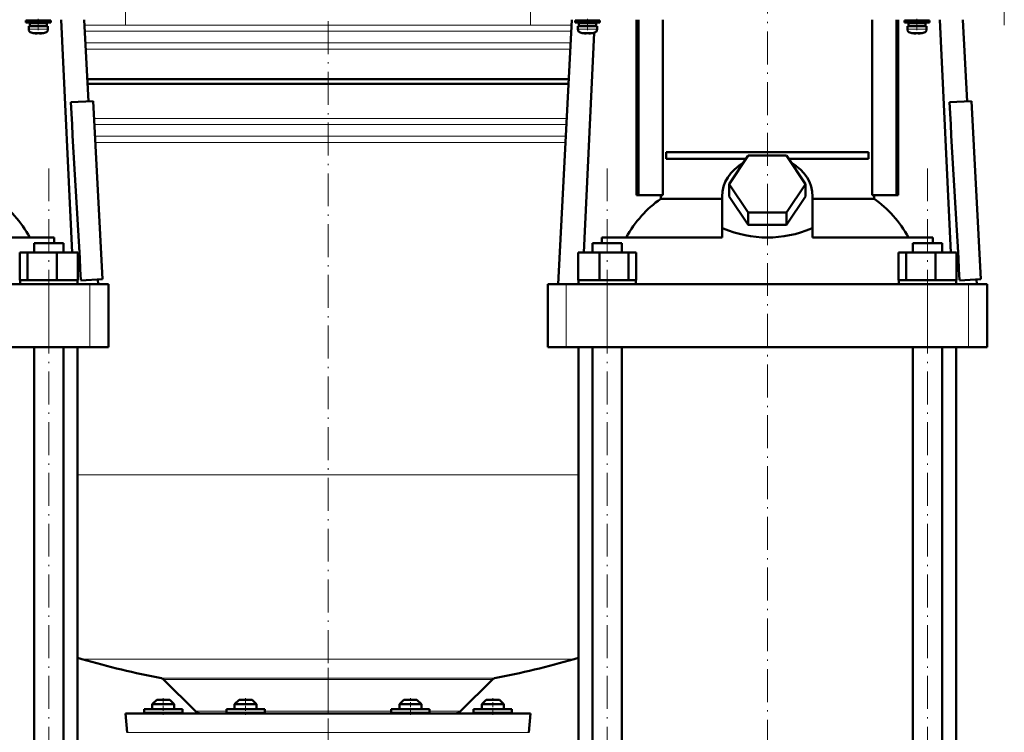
# Model space of a CAD drawing. Extents: x -1351 to 1763, y -1300 to 612.
# Tile 41 of 81: x -151 to 208, y -22 to 238. Entities that reach past the tile are written whole.
import ezdxf

# ---------------------------------------------------------------- set-up
doc = ezdxf.new("R2010")
doc.units = 0
doc.linetypes.add('DASHDOT', pattern=[18.5, 12, -3, 0.5, -3])

msp = doc.modelspace()

# ---------------------------------------------------------------- linework, layer by layer
at = {"color": 7, "linetype": 'DASHDOT', "lineweight": 18}
for p, q in [((-112.1, 236.05), (-112.1, 428.1)), ((35.31, 428.1), (35.31, 236.05)), ((207.9, 236.05), (207.9, 428.1)), ((121.6, 166.28), (121.6, 244.6)), ((-38.4, 237.56), (-38.4, -16.11)), ((-140.06, -142.63), (-140.06, 183.89)), ((63.27, -142.63), (63.27, 183.89)), ((179.94, -142.63), (179.94, 183.89)), ((121.6, -251.13), (121.6, 177.39)), ((-38.4, 1.85), (-38.4, -43.94))]:
    msp.add_line(p, q, dxfattribs=at)
at = {"color": 7, "lineweight": 50}
for p, q in [((-143.9, 237.83), (-148.4, 237.83)), ((-148.4, 237.03), (-148.4, 237.83)), ((-143.9, 237.03), (-148.4, 237.03)), ((-143.9, 236.93), (-147.05, 236.93)), ((-147.05, 235.83), (-147.05, 236.93)), ((-145.9, 237.83), (-145.9, 238.08)), ((-145.9, 236.93), (-145.9, 237.03)), ((-139.4, 237.83), (-143.9, 237.83)), ((-139.4, 237.03), (-143.9, 237.03)), ((-140.75, 236.93), (-143.9, 236.93)), ((-141.9, 238.08), (-141.9, 237.83)), ((-141.9, 237.03), (-141.9, 236.93)), ((-140.75, 236.93), (-140.75, 235.83)), ((-139.4, 237.03), (-139.4, 237.83)), ((-135.54, 238.08), (-131.61, 153.18)), ((-127.2, 238.08), (-125.64, 208.31)), ((50.41, 238.08), (45.36, 141.68)), ((56.1, 237.83), (51.6, 237.83)), ((51.6, 237.03), (51.6, 237.83)), ((56.1, 237.03), (51.6, 237.03)), ((56.1, 236.93), (52.95, 236.93)), ((52.95, 235.83), (52.95, 236.93)), ((54.1, 237.83), (54.1, 238.08)), ((54.1, 236.93), (54.1, 237.03)), ((56.1, 237.83), (60.6, 237.83)), ((56.1, 237.03), (60.6, 237.03)), ((59.25, 236.93), (56.1, 236.93)), ((58.1, 238.08), (58.1, 237.83)), ((58.1, 237.03), (58.1, 236.93)), ((58.69, 237.03), (58.69, 236.93)), ((58.74, 238.08), (58.73, 237.83)), ((59.25, 236.93), (59.25, 235.83)), ((60.6, 237.03), (60.6, 237.83)), ((73.92, 174.08), (73.92, 238.08)), ((74.63, 174.08), (74.63, 238.08)), ((83.48, 174.08), (83.48, 238.08)), ((159.72, 238.08), (159.72, 174.08)), ((168.58, 174.08), (168.58, 238.08)), ((169.28, 238.08), (169.28, 174.08)), ((176.1, 237.83), (171.6, 237.83)), ((171.6, 237.03), (171.6, 237.83)), ((176.1, 237.03), (171.6, 237.03)), ((176.1, 236.93), (172.95, 236.93)), ((172.95, 235.83), (172.95, 236.93)), ((174.1, 237.83), (174.1, 238.08)), ((174.1, 236.93), (174.1, 237.03)), ((180.6, 237.83), (176.1, 237.83)), ((180.6, 237.03), (176.1, 237.03)), ((179.25, 236.93), (176.1, 236.93)), ((178.1, 238.08), (178.1, 237.83)), ((178.1, 237.03), (178.1, 236.93)), ((179.25, 236.93), (179.25, 235.83)), ((180.6, 237.03), (180.6, 237.83)), ((184.46, 238.08), (188.39, 153.18)), ((192.8, 238.08), (194.36, 208.31)), ((-147.4, 235.73), (-143.9, 235.73)), ((-147.4, 234.6), (-147.4, 235.73)), ((-143.9, 235.83), (-147.05, 235.83)), ((-145.9, 235.73), (-145.9, 235.83)), ((-145.83, 233.19), (-145.82, 233.2)), ((-144.4, 233.2), (-144.4, 233.05)), ((-140.75, 235.83), (-143.9, 235.83)), ((-140.4, 235.73), (-143.9, 235.73)), ((-143.4, 233.2), (-143.4, 233.05)), ((-141.98, 233.2), (-141.97, 233.19)), ((-141.9, 235.83), (-141.9, 235.73)), ((-140.4, 234.6), (-140.4, 235.73)), ((52.6, 235.73), (56.1, 235.73)), ((52.6, 234.6), (52.6, 235.73)), ((56.1, 235.83), (52.95, 235.83)), ((54.1, 235.73), (54.1, 235.83)), ((54.17, 233.19), (54.18, 233.2)), ((58.52, 233.31), (54.81, 153.18)), ((55.6, 233.2), (55.6, 233.05)), ((59.25, 235.83), (56.1, 235.83)), ((59.6, 235.73), (56.1, 235.73)), ((56.6, 233.2), (56.6, 233.05)), ((58.02, 233.2), (58.03, 233.19)), ((58.1, 235.83), (58.1, 235.73)), ((58.64, 235.83), (58.63, 235.73)), ((59.6, 234.6), (59.6, 235.73)), ((172.6, 235.73), (176.1, 235.73)), ((172.6, 234.6), (172.6, 235.73)), ((176.1, 235.83), (172.95, 235.83)), ((174.1, 235.73), (174.1, 235.83)), ((174.17, 233.19), (174.18, 233.2)), ((175.6, 233.2), (175.6, 233.05)), ((179.25, 235.83), (176.1, 235.83)), ((179.6, 235.73), (176.1, 235.73)), ((176.6, 233.2), (176.6, 233.05)), ((178.02, 233.2), (178.03, 233.19)), ((178.1, 235.83), (178.1, 235.73)), ((179.6, 234.6), (179.6, 235.73)), ((-126.07, 216.42), (-38.4, 216.42)), ((-38.4, 216.42), (49.27, 216.42)), ((-38.4, 214.73), (-125.98, 214.73)), ((49.18, 214.73), (-38.4, 214.73)), ((-132.1, 207.97), (-123.99, 208.39)), ((-123.99, 208.39), (-120.59, 143.48)), ((187.9, 207.97), (196.01, 208.39)), ((196.01, 208.39), (199.41, 143.48)), ((84.74, 189.83), (158.46, 189.83)), ((84.74, 189.83), (84.74, 187.33)), ((113.85, 187.33), (84.74, 187.33)), ((107.75, 178.18), (114.67, 188.57)), ((114.67, 188.57), (128.53, 188.57)), ((128.53, 188.57), (135.46, 178.18)), ((158.46, 187.33), (129.36, 187.33)), ((158.46, 189.83), (158.46, 187.33)), ((114.67, 167.78), (107.75, 178.18)), ((107.75, 173.68), (107.75, 178.18)), ((135.46, 178.18), (128.53, 167.78)), ((135.46, 173.68), (135.46, 178.18)), ((73.92, 174.08), (74.63, 174.08)), ((74.63, 174.08), (83.48, 174.08)), ((82.75, 172.8), (82.75, 174.08)), ((82.75, 172.8), (105.1, 172.8)), ((105.1, 161.99), (105.1, 173.68)), ((114.67, 163.28), (107.75, 173.68)), ((135.46, 173.68), (128.53, 163.28)), ((138.1, 161.99), (138.1, 173.68)), ((138.1, 172.8), (160.45, 172.8)), ((159.72, 174.08), (168.58, 174.08)), ((160.45, 174.08), (160.45, 172.8)), ((168.58, 174.08), (169.28, 174.08)), ((128.53, 167.78), (114.67, 167.78)), ((114.67, 163.28), (114.67, 167.78)), ((128.53, 163.28), (128.53, 167.78)), ((105.1, 161.99), (105.1, 161.92)), ((105.1, 161.99), (105.54, 161.99)), ((105.1, 161.92), (105.54, 161.99)), ((105.1, 158.68), (105.1, 161.92)), ((128.53, 163.28), (114.67, 163.28)), ((137.67, 161.99), (138.1, 161.99)), ((137.67, 161.99), (138.1, 161.92)), ((138.1, 161.92), (138.1, 161.99)), ((138.1, 158.68), (138.1, 161.92)), ((-138.14, 158.68), (-181.9, 158.68)), ((-138.14, 156.68), (-138.14, 158.68)), ((105.1, 158.68), (61.34, 158.68)), ((61.34, 158.68), (61.34, 156.68)), ((181.86, 158.68), (138.1, 158.68)), ((181.86, 156.68), (181.86, 158.68)), ((-145.44, 156.68), (-136.26, 156.68)), ((-145.44, 153.18), (-145.44, 156.68)), ((-136.26, 156.68), (-134.68, 156.68)), ((-134.68, 153.18), (-134.68, 156.68)), ((57.89, 156.68), (59.46, 156.68)), ((57.89, 153.18), (57.89, 156.68)), ((59.46, 156.68), (68.65, 156.68)), ((68.65, 153.18), (68.65, 156.68)), ((174.56, 156.68), (183.74, 156.68)), ((174.56, 153.18), (174.56, 156.68)), ((183.74, 156.68), (185.32, 156.68)), ((185.32, 153.18), (185.32, 156.68)), ((-150.66, 153.18), (-147.82, 153.18)), ((-150.66, 143.18), (-150.66, 153.18)), ((-147.82, 153.18), (-137.22, 153.18)), ((-147.82, 143.18), (-147.82, 153.18)), ((-137.22, 153.18), (-129.47, 153.18)), ((-137.22, 143.18), (-137.22, 153.18)), ((-129.47, 143.18), (-129.47, 153.18)), ((52.67, 153.18), (60.43, 153.18)), ((52.67, 143.18), (52.67, 153.18)), ((60.43, 153.18), (71.02, 153.18)), ((60.43, 143.18), (60.43, 153.18)), ((71.02, 143.18), (71.02, 153.18)), ((71.02, 153.18), (73.86, 153.18)), ((73.86, 143.18), (73.86, 153.18)), ((169.34, 153.18), (172.18, 153.18)), ((169.34, 143.18), (169.34, 153.18)), ((172.18, 153.18), (182.78, 153.18)), ((172.18, 143.18), (172.18, 153.18)), ((182.78, 153.18), (190.53, 153.18)), ((182.78, 143.18), (182.78, 153.18)), ((190.53, 143.18), (190.53, 153.18)), ((-128.38, 143.07), (-120.59, 143.48)), ((191.62, 143.07), (199.41, 143.48)), ((-256.74, 141.68), (-140.06, 141.68)), ((-150.66, 143.18), (-150.36, 143.18)), ((-150.51, 143.18), (-148.11, 143.18)), ((-150.51, 141.68), (-150.51, 143.18)), ((-148.11, 143.18), (-147.82, 143.18)), ((-147.82, 143.18), (-146.73, 143.18)), ((-146.73, 143.18), (-138.32, 143.18)), ((-134.06, 141.68), (-146.06, 141.68)), ((-140.06, 141.68), (-125.19, 141.68)), ((-138.32, 143.18), (-137.22, 143.18)), ((-137.22, 143.18), (-136.42, 143.18)), ((-136.42, 143.18), (-130.27, 143.18)), ((-130.27, 143.18), (-129.47, 143.18)), ((-129.61, 143.18), (-129.61, 141.68)), ((-125.19, 141.68), (-118.4, 141.68)), ((-122.24, 143.4), (-122.15, 141.68)), ((-118.4, 118.68), (-118.4, 141.68)), ((41.6, 141.68), (48.39, 141.68)), ((41.6, 118.68), (41.6, 141.68)), ((48.39, 141.68), (63.26, 141.68)), ((52.67, 143.18), (53.47, 143.18)), ((52.82, 141.68), (52.82, 143.18)), ((53.47, 143.18), (59.63, 143.18)), ((69.27, 141.68), (57.27, 141.68)), ((59.63, 143.18), (60.43, 143.18)), ((60.43, 143.18), (61.52, 143.18)), ((61.52, 143.18), (69.93, 143.18)), ((63.26, 141.68), (179.94, 141.68)), ((69.93, 143.18), (71.02, 143.18)), ((71.02, 143.18), (71.31, 143.18)), ((71.31, 143.18), (73.72, 143.18)), ((73.57, 143.18), (73.86, 143.18)), ((73.72, 143.18), (73.72, 141.68)), ((169.34, 143.18), (169.64, 143.18)), ((169.49, 143.18), (171.89, 143.18)), ((169.49, 141.68), (169.49, 143.18)), ((171.89, 143.18), (172.18, 143.18)), ((172.18, 143.18), (173.27, 143.18)), ((173.27, 143.18), (181.68, 143.18)), ((185.94, 141.68), (173.94, 141.68)), ((179.94, 141.68), (194.81, 141.68)), ((181.68, 143.18), (182.78, 143.18)), ((182.78, 143.18), (183.58, 143.18)), ((183.58, 143.18), (189.73, 143.18)), ((189.73, 143.18), (190.53, 143.18)), ((190.39, 143.18), (190.39, 141.68)), ((194.81, 141.68), (201.6, 141.68)), ((197.76, 143.4), (197.85, 141.68)), ((201.6, 118.68), (201.6, 141.68)), ((-140.06, 118.68), (-256.74, 118.68)), ((-145.44, -115.42), (-145.44, 118.68)), ((-125.19, 118.68), (-140.06, 118.68)), ((-134.68, -115.42), (-134.68, 118.68)), ((-129.65, -115.42), (-129.65, 118.68)), ((-118.4, 118.68), (-125.19, 118.68)), ((48.39, 118.68), (41.6, 118.68)), ((63.26, 118.68), (48.39, 118.68)), ((52.85, -115.42), (52.85, 118.68)), ((57.89, -115.42), (57.89, 118.68)), ((179.94, 118.68), (63.26, 118.68)), ((68.65, -115.42), (68.65, 118.68)), ((174.56, -115.42), (174.56, 118.68)), ((194.81, 118.68), (179.94, 118.68)), ((185.32, -115.42), (185.32, 118.68)), ((190.35, -115.42), (190.35, 118.68)), ((201.6, 118.68), (194.81, 118.68)), ((-86.69, -13.98), (-98.29, -2.38)), ((9.89, -13.98), (21.49, -2.38)), ((-100.8, -9.77), (-102.4, -11.37)), ((-97.2, -9.77), (-100.8, -9.77)), ((-96, -9.77), (-97.2, -9.77)), ((-96, -9.77), (-94.4, -11.37)), ((-70.8, -9.77), (-72.4, -11.37)), ((-66, -9.77), (-70.8, -9.77)), ((-64.4, -11.37), (-66, -9.77)), ((-10.8, -9.77), (-12.4, -11.37)), ((-9.6, -9.77), (-10.8, -9.77)), ((-6, -9.77), (-9.6, -9.77)), ((-6, -9.77), (-4.4, -11.37)), ((19.2, -9.77), (17.6, -11.37)), ((22.8, -9.77), (19.2, -9.77)), ((24, -9.77), (22.8, -9.77)), ((24, -9.77), (25.6, -11.37)), ((-105.4, -13.27), (-105.4, -14.27)), ((-91.4, -13.27), (-105.4, -13.27)), ((-96.4, -11.37), (-102.4, -11.37)), ((-102.4, -13.27), (-102.4, -11.37)), ((-94.4, -11.37), (-96.4, -11.37)), ((-94.4, -13.27), (-94.4, -11.37)), ((-91.4, -14.27), (-91.4, -13.27)), ((-71.9, -13.27), (-75.4, -13.27)), ((-75.4, -13.27), (-75.4, -14.27)), ((-64.4, -11.37), (-72.4, -11.37)), ((-72.4, -11.37), (-72.4, -13.27)), ((-61.4, -13.27), (-71.9, -13.27)), ((-64.4, -13.27), (-64.4, -11.37)), ((-61.4, -13.27), (-61.4, -14.27)), ((-4.9, -13.27), (-15.4, -13.27)), ((-15.4, -14.27), (-15.4, -13.27)), ((-10.4, -11.37), (-12.4, -11.37)), ((-12.4, -13.27), (-12.4, -11.37)), ((-4.4, -11.37), (-10.4, -11.37)), ((-1.4, -13.27), (-4.9, -13.27)), ((-4.4, -13.27), (-4.4, -11.37)), ((-1.4, -14.27), (-1.4, -13.27)), ((28.6, -13.27), (14.6, -13.27)), ((14.6, -13.27), (14.6, -14.27)), ((23.6, -11.37), (17.6, -11.37)), ((17.6, -13.27), (17.6, -11.37)), ((25.6, -11.37), (23.6, -11.37)), ((25.6, -13.27), (25.6, -11.37)), ((28.6, -14.27), (28.6, -13.27)), ((-112.15, -14.77), (-38.4, -14.77)), ((-111.55, -21.67), (-112.15, -14.77)), ((-38.4, -14.77), (35.35, -14.77)), ((34.75, -21.67), (35.35, -14.77))]:
    msp.add_line(p, q, dxfattribs=at)
at = {"color": 7, "linetype": 'DASHDOT', "lineweight": 18, "ltscale": 0.104369}
for p, q in [((-143.9, 234.25), (-143.9, 238.42)), ((56.1, 234.25), (56.1, 238.42)), ((176.1, 234.25), (176.1, 238.42))]:
    msp.add_line(p, q, dxfattribs=at)
at = {"color": 7, "linetype": 'DASHDOT', "lineweight": 18, "ltscale": 0.262921}
msp.add_line((-38.4, 236.99), (-38.4, 226.47), dxfattribs=at)
at = {"color": 7, "lineweight": 18}
for p, q in [((-143.9, 234.6), (-147.4, 234.6)), ((-143.9, 233.35), (-146.47, 233.35)), ((-143.87, 234.6), (-143.9, 234.6)), ((-143.87, 233.35), (-143.9, 233.35)), ((-143.87, 234.6), (-140.4, 234.6)), ((-141.33, 233.35), (-143.87, 233.35)), ((-127.1, 236.11), (-38.4, 236.11)), ((-38.4, 233.83), (-126.98, 233.83)), ((-38.4, 236.11), (50.3, 236.11)), ((50.19, 233.83), (-38.4, 233.83)), ((56.1, 234.6), (52.6, 234.6)), ((56.1, 233.35), (53.53, 233.35)), ((56.13, 234.6), (56.1, 234.6)), ((56.13, 233.35), (56.1, 233.35)), ((56.13, 234.6), (59.6, 234.6)), ((58.67, 233.35), (56.13, 233.35)), ((176.1, 234.6), (172.6, 234.6)), ((176.1, 233.35), (173.53, 233.35)), ((176.13, 234.6), (176.1, 234.6)), ((176.13, 233.35), (176.1, 233.35)), ((176.13, 234.6), (179.6, 234.6)), ((178.67, 233.35), (176.13, 233.35)), ((-126.76, 229.62), (-38.4, 229.62)), ((-38.4, 229.62), (49.96, 229.62)), ((-38.4, 227.35), (-126.64, 227.35)), ((49.85, 227.35), (-38.4, 227.35)), ((-123.66, 202.11), (-38.4, 202.11)), ((-38.4, 202.11), (48.52, 202.11)), ((-123.54, 199.83), (-38.4, 199.83)), ((-38.4, 199.83), (48.4, 199.83)), ((-123.32, 195.62), (-38.4, 195.62)), ((-38.4, 195.62), (48.18, 195.62)), ((-38.4, 193.35), (-123.2, 193.35)), ((48.06, 193.35), (-38.4, 193.35)), ((-140.06, 118.68), (-140.06, 141.68)), ((-125.19, 118.68), (-125.19, 141.68)), ((48.39, 118.68), (48.39, 141.68)), ((63.26, 118.68), (63.26, 141.68)), ((179.94, 118.68), (179.94, 141.68)), ((194.81, 118.68), (194.81, 141.68)), ((-129.65, 72.23), (-38.4, 72.23)), ((-38.4, 72.23), (52.85, 72.23)), ((-128, 5.03), (-38.4, 5.03)), ((-38.4, 5.03), (51.2, 5.03)), ((-99.07, -1.97), (-38.4, -1.97)), ((-98.29, -2.38), (-38.4, -2.38)), ((22.27, -1.97), (-38.4, -1.97)), ((-38.4, -2.38), (21.49, -2.38)), ((-98.4, -14.27), (-105.4, -14.27)), ((-91.4, -14.27), (-98.4, -14.27)), ((-86.69, -13.98), (-75.4, -13.98)), ((-71.9, -14.27), (-75.4, -14.27)), ((-68.4, -14.27), (-71.9, -14.27)), ((-61.4, -14.27), (-68.4, -14.27)), ((-61.4, -13.98), (-38.4, -13.98)), ((-38.4, -13.98), (-15.4, -13.98)), ((-15.4, -14.27), (-8.4, -14.27)), ((-8.4, -14.27), (-4.9, -14.27)), ((-4.9, -14.27), (-1.4, -14.27)), ((-1.4, -13.98), (9.89, -13.98)), ((14.6, -14.27), (21.6, -14.27)), ((21.6, -14.27), (28.6, -14.27)), ((-111.55, -21.67), (-38.4, -21.67)), ((-38.4, -21.67), (34.75, -21.67))]:
    msp.add_line(p, q, dxfattribs=at)
at = {"color": 7, "linetype": 'DASHDOT', "lineweight": 18, "ltscale": 0.000941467}
for p, q in [((-144.9, 233.05), (-144.9, 233.01)), ((55.1, 233.05), (55.1, 233.01)), ((175.1, 233.05), (175.1, 233.01))]:
    msp.add_line(p, q, dxfattribs=at)
at = {"color": 7, "linetype": 'DASHDOT', "lineweight": 18, "ltscale": 0.000794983}
for p, q in [((-142.9, 233.05), (-142.9, 233.02)), ((57.1, 233.05), (57.1, 233.02)), ((177.1, 233.05), (177.1, 233.02))]:
    msp.add_line(p, q, dxfattribs=at)
at = {"color": 7, "linetype": 'DASHDOT', "lineweight": 18, "ltscale": 0.159259}
msp.add_line((121.6, 156.15), (121.6, 162.52), dxfattribs=at)
at = {"color": 7, "linetype": 'DASHDOT', "lineweight": 18, "ltscale": 0.150015}
for p, q in [((-98.4, -9.27), (-98.4, -15.27)), ((-68.4, -9.27), (-68.4, -15.27))]:
    msp.add_line(p, q, dxfattribs=at)
at = {"color": 7, "linetype": 'DASHDOT', "lineweight": 18, "ltscale": 0.15}
for p, q in [((-8.4, -15.27), (-8.4, -9.27)), ((21.6, -15.27), (21.6, -9.27))]:
    msp.add_line(p, q, dxfattribs=at)
at = {"color": 7, "lineweight": 50}
for points in [[(-144.4, 233.05), (-144.4, 233.04), (-144.4, 233.04), (-144.41, 233.04), (-144.43, 233.03), (-144.49, 233.02), (-144.9, 233.05)], [(-143.4, 233.05), (-143.4, 233.04), (-143.39, 233.04), (-143.38, 233.03), (-143.35, 233.03)], [(-143.4, 233.05), (-143.4, 233.04), (-143.39, 233.04), (-143.39, 233.04), (-143.37, 233.03), (-143.32, 233.03), (-143.17, 233.03), (-142.9, 233.05)], [(55.6, 233.05), (55.6, 233.04), (55.6, 233.04), (55.59, 233.04), (55.57, 233.03), (55.51, 233.02), (55.1, 233.05)], [(56.6, 233.05), (56.6, 233.04), (56.61, 233.04), (56.62, 233.03), (56.65, 233.03)], [(56.6, 233.05), (56.6, 233.04), (56.61, 233.04), (56.61, 233.04), (56.63, 233.03), (56.68, 233.03), (56.83, 233.03), (57.1, 233.05)], [(175.6, 233.05), (175.6, 233.04), (175.6, 233.04), (175.59, 233.04), (175.57, 233.03), (175.51, 233.02), (175.1, 233.05)], [(176.6, 233.05), (176.6, 233.04), (176.61, 233.04), (176.62, 233.03), (176.65, 233.03)], [(176.6, 233.05), (176.6, 233.04), (176.61, 233.04), (176.61, 233.04), (176.63, 233.03), (176.68, 233.03), (176.83, 233.03), (177.1, 233.05)]]:
    msp.add_lwpolyline(points, dxfattribs=at)
for centre, radius, start, end in [((-146.1, 234.6), 1.3, 180, 253.3985), ((-143.9, 241.98), 9, 253.3985, 257.6222), ((-143.9, 241.98), 8.99, 257.6503, 263.6107), ((-143.9, 241.98), 8.99, 257.6503, 263.6107), ((-143.9, 243.09), 9.9, 267.106, 269.9999), ((-143.9, 243.09), 9.9, 267.106, 269.9999), ((-143.9, 243.09), 9.9, 269.9998, 272.8943), ((-143.9, 243.09), 9.9, 269.9998, 272.8943), ((-143.9, 241.98), 8.99, 276.3897, 282.3492), ((-143.9, 241.98), 8.99, 276.3893, 282.3497), ((-143.9, 241.98), 9, 282.3778, 286.6016), ((-141.7, 234.6), 1.3, 286.6016, 360), ((53.9, 234.6), 1.3, 180, 253.3985), ((56.1, 241.98), 9, 253.3985, 257.6222), ((56.1, 241.98), 8.99, 257.6503, 263.6107), ((56.1, 241.98), 8.99, 257.6503, 263.6107), ((56.1, 243.09), 9.9, 267.106, 269.9999), ((56.1, 243.09), 9.9, 267.106, 269.9999), ((56.1, 243.09), 9.9, 269.9998, 272.8943), ((56.1, 243.09), 9.9, 269.9998, 272.8943), ((56.1, 241.98), 8.99, 276.3897, 282.3492), ((56.1, 241.98), 8.99, 276.3893, 282.3497), ((56.1, 241.98), 9, 282.3778, 286.6016), ((58.3, 234.6), 1.3, 286.6016, 360), ((173.9, 234.6), 1.3, 180, 253.3985), ((176.1, 241.98), 9, 253.3985, 257.6222), ((176.1, 241.98), 8.99, 257.6503, 263.6107), ((176.1, 241.98), 8.99, 257.6503, 263.6107), ((176.1, 243.09), 9.9, 267.106, 269.9999), ((176.1, 243.09), 9.9, 267.106, 269.9999), ((176.1, 243.09), 9.9, 269.9998, 272.8943), ((176.1, 243.09), 9.9, 269.9998, 272.8943), ((176.1, 241.98), 8.99, 276.3897, 282.3492), ((176.1, 241.98), 8.99, 276.3893, 282.3497), ((176.1, 241.98), 9, 282.3778, 286.6016), ((178.3, 234.6), 1.3, 286.6016, 360), ((-144.44, 237.06), 4.04, 263.5178, 266.839), ((-143.32, 236.6), 3.58, 272.1823, 275.7449), ((55.56, 237.06), 4.04, 263.5178, 266.839), ((56.68, 236.6), 3.58, 272.1823, 275.7449), ((175.56, 237.06), 4.04, 263.5178, 266.839), ((176.68, 236.6), 3.58, 272.1823, 275.7449), ((-128536.14, -7177.23), 128616.25, 3.2628023, 3.2917587), ((-128216.14, -7177.23), 128616.25, 3.2628023, 3.2917587), ((-108.4, 72.23), 70.01, 252.3276, 253.7397), ((-38.4, 312.23), 320, 253.7398, 259.0714), ((-38.4, 312.23), 320, 280.9286, 286.2602), ((31.6, 72.23), 70.01, 286.2603, 287.672), ((-99.35, -3.44), 1.5, 45, 79.0714), ((22.55, -3.44), 1.5, 100.9286, 135), ((-105.9, -14.27), 0.5, 270, 0), ((-90.9, -14.27), 0.5, 180, 270), ((-84.78, -12.07), 2.7, 225, 270.0003), ((-75.9, -14.27), 0.5, 270, 360), ((-60.9, -14.27), 0.5, 180, 270), ((-15.9, -14.27), 0.5, 270, 360), ((-0.9, -14.27), 0.5, 180, 270), ((7.98, -12.07), 2.7, 269.9997, 315), ((14.1, -14.27), 0.5, 270, 360), ((29.1, -14.27), 0.5, 180, 270)]:
    msp.add_arc(centre, radius, start, end, dxfattribs=at)
for centre, major_axis, ratio, start_param, end_param in [((121.6, 173.68), (16.5, 0), 0.866025, 2.133116, 3.141593), ((121.6, 173.68), (16.5, 0), 0.866025, 0, 1.008477), ((-180.7, 134.39), (0.14, -45.28), 0.882951, 2.134136, 2.580766), ((103.94, 134.34), (0, -45.33), 0.882948, 3.699479, 4.145773), ((139.3, 134.39), (0.14, -45.28), 0.882951, 2.134136, 2.580766), ((121.61, 276.83), (-0.02, -118.16), 0.577492, 6.04561, 6.283258), ((121.54, 277.84), (0.09, -119.18), 0.575043, 6.282729, 6.519362)]:
    msp.add_ellipse(centre, major_axis=major_axis, ratio=ratio, start_param=start_param, end_param=end_param, dxfattribs=at)

doc.saveas('drawing.dxf')
